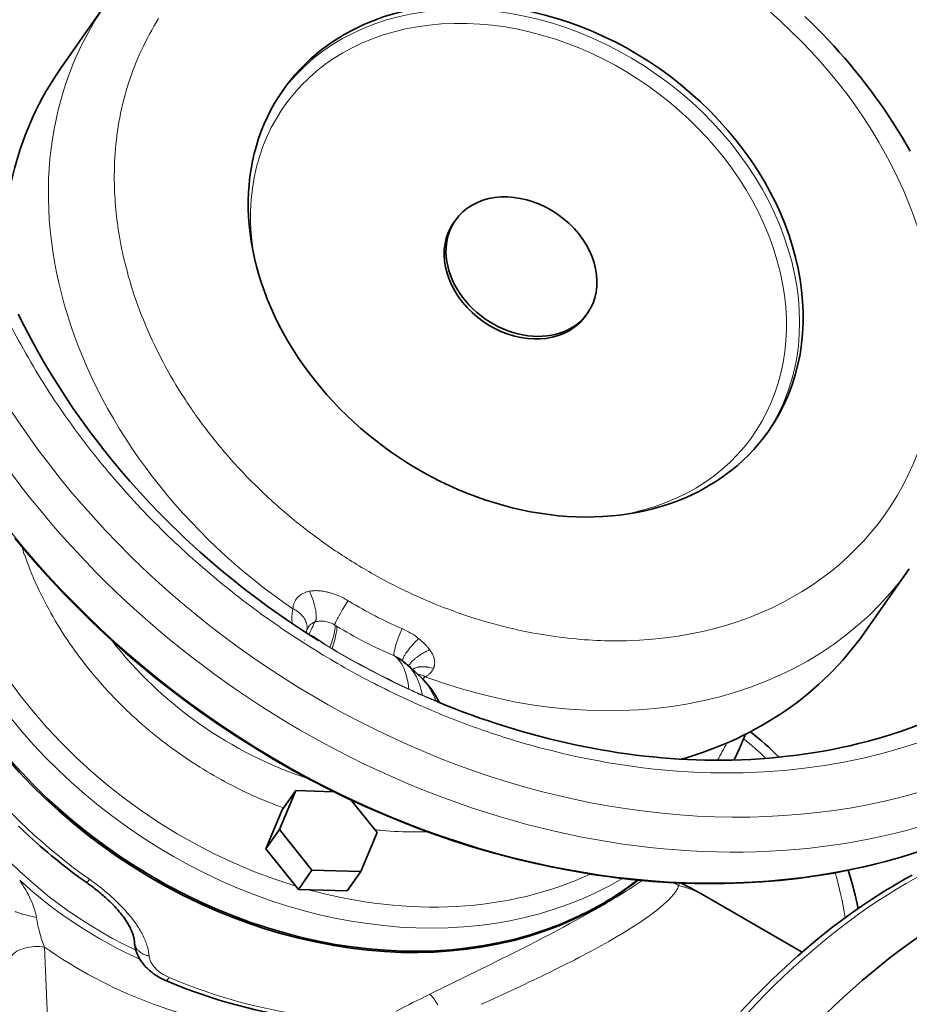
# Model space of a CAD drawing. Header units: inches. Extents: x 2990 to 3303, y 339 to 666.
# Tile 24 of 26: x 3250 to 3284, y 608 to 647. Entities that reach past the tile are written whole.
import ezdxf

# ---------------------------------------------------------------- set-up
doc = ezdxf.new("R2010")
doc.units = ezdxf.units.IN
doc.header["$MEASUREMENT"] = 0

msp = doc.modelspace()

# ---------------------------------------------------------------- linework, layer by layer
at = {"color": 7, "lineweight": 35, "ltscale": 0.384255}
msp.add_line((3253.008, 647.263), (3251.24, 644.748), dxfattribs=at)
at = {"color": 7, "lineweight": 35, "ltscale": 0.015371}
msp.add_line((3266.604, 638.706), (3266.674, 638.807), dxfattribs=at)
at = {"color": 7, "lineweight": 35, "ltscale": 0.015369}
msp.add_line((3271.769, 635.076), (3271.839, 635.176), dxfattribs=at)
at = {"color": 7, "lineweight": 35, "ltscale": 0.384257}
msp.add_line((3284.423, 625.18), (3282.655, 622.665), dxfattribs=at)
at = {"color": 7, "lineweight": 13, "ltscale": 0.008104}
msp.add_line((3262.473, 623.932), (3262.528, 623.898), dxfattribs=at)
at = {"color": 7, "lineweight": 13, "ltscale": 0.008849}
msp.add_line((3262.017, 622.942), (3261.957, 622.98), dxfattribs=at)
at = {"color": 7, "lineweight": 13, "ltscale": 0.000556}
msp.add_line((3261.006, 622.572), (3261.002, 622.572), dxfattribs=at)
at = {"color": 7, "lineweight": 13, "ltscale": 0.000326}
msp.add_line((3261.004, 622.57), (3261.006, 622.572), dxfattribs=at)
at = {"color": 7, "lineweight": 35, "ltscale": 0.000223}
msp.add_line((3260.765, 622.395), (3260.764, 622.393), dxfattribs=at)
at = {"color": 7, "lineweight": 13, "ltscale": 0.013055}
msp.add_line((3261.408, 622.317), (3261.32, 622.372), dxfattribs=at)
at = {"color": 7, "lineweight": 13, "ltscale": 0.013085}
msp.add_line((3261.76, 622.098), (3261.85, 622.044), dxfattribs=at)
at = {"color": 7, "lineweight": 35, "ltscale": 0.206735}
for p, q in [((3259.79, 614.981), (3260.427, 616.508)), ((3259.896, 615.753), (3259.26, 614.227)), ((3263.609, 614.868), (3262.972, 613.341))]:
    msp.add_line(p, q, dxfattribs=at)
at = {"color": 7, "lineweight": 35, "ltscale": 0.115276}
for p, q in [((3260.427, 616.508), (3259.896, 615.753)), ((3259.79, 614.981), (3259.26, 614.227)), ((3262.442, 612.587), (3262.972, 613.341))]:
    msp.add_line(p, q, dxfattribs=at)
at = {"color": 7, "lineweight": 35, "ltscale": 0.185898}
msp.add_line((3260.427, 616.508), (3261.913, 616.464), dxfattribs=at)
at = {"color": 7, "lineweight": 35, "ltscale": 0.204073}
msp.add_line((3262.586, 616.14), (3263.609, 614.868), dxfattribs=at)
at = {"color": 7, "lineweight": 35, "ltscale": 0.253941}
msp.add_line((3261.063, 613.398), (3259.79, 614.981), dxfattribs=at)
at = {"color": 7, "lineweight": 35, "ltscale": 0.253939}
msp.add_line((3259.26, 614.227), (3260.533, 612.644), dxfattribs=at)
at = {"color": 7, "lineweight": 35, "ltscale": 0.115277}
msp.add_line((3261.063, 613.398), (3260.533, 612.644), dxfattribs=at)
at = {"color": 7, "lineweight": 35, "ltscale": 0.238753}
msp.add_line((3262.972, 613.341), (3261.063, 613.398), dxfattribs=at)
at = {"color": 7, "lineweight": 35, "ltscale": 0.011063}
msp.add_line((3282.036, 613.393), (3282.062, 613.308), dxfattribs=at)
at = {"color": 7, "lineweight": 35, "ltscale": 0.238756}
msp.add_line((3260.533, 612.644), (3262.442, 612.587), dxfattribs=at)
at = {"color": 7, "lineweight": 35}
msp.add_line((3276.425, 612.389), (3280.231, 610.192), dxfattribs=at)
at = {"color": 7, "lineweight": 13, "ltscale": 0.412681}
msp.add_line((3250.743, 607.089), (3250.603, 610.387), dxfattribs=at)
at = {"color": 7, "lineweight": 13, "ltscale": 0.199693}
msp.add_line((3267.11, 609.247), (3265.676, 608.543), dxfattribs=at)
at = {"color": 7, "lineweight": 35}
for points in [[(3284.459, 641.502), (3284.302, 641.778), (3284.143, 642.049), (3283.979, 642.318), (3283.81, 642.586), (3283.638, 642.852), (3283.461, 643.115), (3283.279, 643.376), (3283.094, 643.636), (3282.905, 643.893), (3282.711, 644.147), (3282.514, 644.4), (3282.312, 644.649), (3282.107, 644.897), (3281.898, 645.141), (3281.685, 645.383), (3281.468, 645.623), (3281.248, 645.859), (3281.024, 646.093), (3280.797, 646.324), (3280.566, 646.552), (3280.332, 646.777)], [(3261.32, 622.372), (3260.762, 622.725), (3260.205, 623.094), (3259.907, 623.298), (3259.612, 623.506), (3259.315, 623.719), (3259.02, 623.935), (3258.724, 624.157), (3258.431, 624.383), (3258.137, 624.614), (3257.846, 624.848), (3257.554, 625.089), (3257.266, 625.332), (3256.977, 625.582), (3256.691, 625.834), (3256.405, 626.093), (3256.123, 626.355), (3255.841, 626.622), (3255.563, 626.892), (3255.286, 627.168), (3255.012, 627.448), (3254.74, 627.732), (3254.471, 628.02), (3254.204, 628.313), (3253.941, 628.609), (3253.681, 628.91), (3253.424, 629.214), (3253.17, 629.523), (3252.92, 629.835), (3252.674, 630.151), (3252.431, 630.471), (3252.193, 630.794), (3251.958, 631.121), (3251.728, 631.451), (3251.502, 631.784), (3251.198, 632.248), (3250.904, 632.717), (3250.618, 633.192), (3250.342, 633.672), (3250.076, 634.157), (3249.82, 634.646), (3249.574, 635.139)], [(3276.455, 612.868), (3276.026, 612.874), (3275.588, 612.887), (3275.187, 612.905), (3274.779, 612.928), (3274.365, 612.958), (3273.943, 612.994), (3273.515, 613.036), (3273.081, 613.085), (3272.639, 613.141), (3272.191, 613.205), (3271.609, 613.297), (3271.017, 613.402), (3270.414, 613.521), (3269.8, 613.653), (3269.176, 613.8), (3268.541, 613.963), (3267.897, 614.141), (3267.243, 614.336), (3266.58, 614.548), (3265.908, 614.778), (3265.228, 615.026), (3264.539, 615.293), (3263.844, 615.579), (3263.141, 615.885), (3262.432, 616.212), (3261.718, 616.56), (3261, 616.93), (3260.277, 617.322), (3259.552, 617.736), (3258.825, 618.173), (3258.097, 618.633), (3257.369, 619.117), (3256.642, 619.625), (3255.918, 620.156), (3255.199, 620.711), (3254.84, 620.999), (3254.484, 621.291), (3254.128, 621.59), (3253.776, 621.894), (3253.424, 622.205), (3253.076, 622.521), (3252.729, 622.844), (3252.386, 623.171), (3252.045, 623.506), (3251.707, 623.845), (3251.372, 624.191), (3251.041, 624.541), (3250.712, 624.899), (3250.389, 625.26), (3250.068, 625.628), (3249.752, 626.001), (3249.44, 626.379)], [(3264.453, 621.685), (3264.489, 621.661), (3264.525, 621.635), (3264.562, 621.609), (3264.598, 621.582), (3264.645, 621.545), (3264.693, 621.507), (3264.741, 621.467), (3264.791, 621.425)], [(3264.791, 621.425), (3264.843, 621.381), (3264.919, 621.313), (3264.997, 621.242), (3265.097, 621.15), (3265.193, 621.059), (3265.251, 621.003), (3265.305, 620.95), (3265.357, 620.898), (3265.407, 620.847)], [(3252.266, 612.899), (3252.107, 613.012), (3251.95, 613.126), (3251.794, 613.241), (3251.639, 613.358), (3251.485, 613.476), (3251.332, 613.595), (3251.18, 613.715), (3251.029, 613.837), (3250.88, 613.96), (3250.731, 614.084), (3250.584, 614.21), (3250.437, 614.337), (3250.292, 614.464), (3250.148, 614.594), (3250.006, 614.724), (3249.864, 614.855), (3249.724, 614.988), (3249.585, 615.121)], [(3277.831, 607.864), (3278.317, 608.378), (3278.563, 608.629), (3278.81, 608.876), (3279.059, 609.119), (3279.31, 609.358), (3279.562, 609.593), (3279.815, 609.824), (3280.07, 610.051), (3280.326, 610.273), (3280.583, 610.491), (3280.841, 610.705), (3281.111, 610.923), (3281.383, 611.136), (3281.769, 611.43), (3282.157, 611.713), (3282.547, 611.986), (3282.938, 612.248), (3283.203, 612.419), (3283.468, 612.586), (3283.734, 612.747), (3284, 612.903), (3284.266, 613.054), (3284.532, 613.2)], [(3254.122, 610.589), (3254.12, 610.613), (3254.118, 610.638), (3254.115, 610.664), (3254.111, 610.691), (3254.106, 610.718), (3254.1, 610.747), (3254.093, 610.776), (3254.086, 610.806), (3254.077, 610.837), (3254.067, 610.869), (3254.056, 610.902), (3254.044, 610.935), (3254.034, 610.962), (3254.023, 610.989), (3254.012, 611.017), (3254, 611.045), (3253.983, 611.081), (3253.967, 611.116), (3253.948, 611.153), (3253.929, 611.189), (3253.908, 611.227), (3253.887, 611.264), (3253.864, 611.303), (3253.841, 611.342), (3253.817, 611.378), (3253.794, 611.415), (3253.768, 611.452), (3253.743, 611.489), (3253.716, 611.527), (3253.688, 611.565), (3253.659, 611.604), (3253.63, 611.642), (3253.604, 611.674), (3253.578, 611.707), (3253.552, 611.739), (3253.524, 611.772), (3253.496, 611.805), (3253.468, 611.838), (3253.409, 611.904), (3253.348, 611.97), (3253.285, 612.036), (3253.22, 612.102), (3253.153, 612.168), (3253.091, 612.228), (3253.028, 612.287), (3252.984, 612.327), (3252.939, 612.367), (3252.894, 612.406), (3252.849, 612.446), (3252.803, 612.485), (3252.756, 612.524), (3252.709, 612.563), (3252.661, 612.601), (3252.613, 612.64), (3252.565, 612.678), (3252.516, 612.716), (3252.466, 612.753), (3252.417, 612.79), (3252.367, 612.827), (3252.316, 612.863), (3252.266, 612.899)], [(3254.122, 610.589), (3254.124, 610.552), (3254.128, 610.515), (3254.132, 610.477), (3254.138, 610.441), (3254.144, 610.404), (3254.152, 610.369), (3254.16, 610.333), (3254.169, 610.298), (3254.179, 610.263), (3254.19, 610.228), (3254.202, 610.194), (3254.215, 610.16), (3254.232, 610.118), (3254.25, 610.076), (3254.269, 610.036), (3254.29, 609.995), (3254.312, 609.956), (3254.334, 609.917), (3254.358, 609.879), (3254.383, 609.841), (3254.398, 609.819), (3254.413, 609.798), (3254.443, 609.758), (3254.473, 609.719), (3254.505, 609.68), (3254.538, 609.643), (3254.572, 609.606), (3254.607, 609.57), (3254.643, 609.535), (3254.679, 609.501), (3254.702, 609.481), (3254.724, 609.461), (3254.747, 609.442), (3254.77, 609.423), (3254.797, 609.401), (3254.824, 609.38), (3254.852, 609.36), (3254.88, 609.339), (3254.908, 609.32), (3254.936, 609.3), (3254.965, 609.281), (3254.994, 609.263), (3255.036, 609.237), (3255.079, 609.212), (3255.122, 609.188), (3255.166, 609.164), (3255.21, 609.142), (3255.255, 609.12), (3255.3, 609.1), (3255.345, 609.08)]]:
    msp.add_lwpolyline(points, dxfattribs=at)
at = {"color": 7, "lineweight": 13}
for points in [[(3253.341, 640.05), (3253.346, 639.914), (3253.353, 639.777), (3253.361, 639.641), (3253.37, 639.505), (3253.381, 639.369), (3253.393, 639.233), (3253.407, 639.098), (3253.421, 638.962), (3253.438, 638.827), (3253.455, 638.691), (3253.465, 638.616), (3253.476, 638.541), (3253.487, 638.466), (3253.498, 638.391), (3253.522, 638.241), (3253.548, 638.091), (3253.575, 637.942), (3253.604, 637.793), (3253.634, 637.644), (3253.666, 637.495), (3253.699, 637.347)], [(3253.699, 637.347), (3253.733, 637.203), (3253.768, 637.06), (3253.805, 636.916), (3253.843, 636.773), (3253.882, 636.629), (3253.923, 636.485), (3253.966, 636.341), (3254.01, 636.197), (3254.056, 636.053), (3254.103, 635.909), (3254.151, 635.765), (3254.202, 635.621), (3254.253, 635.476), (3254.306, 635.332), (3254.361, 635.188), (3254.414, 635.052), (3254.469, 634.915), (3254.524, 634.779), (3254.583, 634.64)], [(3260.969, 624.302), (3260.929, 624.293), (3260.89, 624.284), (3260.871, 624.278), (3260.852, 624.273), (3260.823, 624.263), (3260.795, 624.253), (3260.768, 624.242), (3260.741, 624.23), (3260.711, 624.216), (3260.682, 624.2), (3260.653, 624.183), (3260.626, 624.166), (3260.6, 624.147), (3260.575, 624.127), (3260.551, 624.107), (3260.529, 624.087), (3260.509, 624.067), (3260.489, 624.045), (3260.471, 624.024), (3260.454, 624.001), (3260.438, 623.979), (3260.429, 623.965), (3260.42, 623.951), (3260.404, 623.922), (3260.39, 623.894), (3260.377, 623.865), (3260.365, 623.837), (3260.355, 623.809), (3260.347, 623.78), (3260.339, 623.752), (3260.333, 623.724), (3260.33, 623.706), (3260.327, 623.689), (3260.322, 623.654), (3260.319, 623.619), (3260.319, 623.618)], [(3262.473, 623.932), (3262.42, 623.964), (3262.366, 623.994), (3262.311, 624.024), (3262.256, 624.052), (3262.201, 624.079), (3262.145, 624.105), (3262.088, 624.129), (3262.031, 624.152), (3261.981, 624.172), (3261.93, 624.19), (3261.879, 624.207), (3261.829, 624.223), (3261.778, 624.238), (3261.727, 624.252), (3261.696, 624.26), (3261.666, 624.268), (3261.636, 624.275), (3261.606, 624.281), (3261.56, 624.29), (3261.514, 624.298), (3261.468, 624.305), (3261.422, 624.311), (3261.371, 624.317), (3261.32, 624.32), (3261.268, 624.323), (3261.23, 624.324), (3261.192, 624.324), (3261.154, 624.322), (3261.116, 624.32), (3261.079, 624.317), (3261.042, 624.313), (3261.005, 624.308), (3260.969, 624.302)], [(3260.969, 624.302), (3260.997, 624.238), (3261.023, 624.173), (3261.048, 624.108), (3261.072, 624.043), (3261.095, 623.977), (3261.117, 623.911), (3261.137, 623.845), (3261.155, 623.779), (3261.172, 623.714), (3261.18, 623.681), (3261.188, 623.649), (3261.194, 623.618), (3261.2, 623.588), (3261.208, 623.548), (3261.215, 623.508), (3261.22, 623.468), (3261.226, 623.425), (3261.229, 623.383), (3261.232, 623.342), (3261.232, 623.322), (3261.233, 623.302), (3261.232, 623.272), (3261.23, 623.244), (3261.227, 623.217), (3261.225, 623.204), (3261.223, 623.192), (3261.22, 623.18), (3261.217, 623.169), (3261.211, 623.153), (3261.205, 623.138), (3261.201, 623.131), (3261.197, 623.125), (3261.191, 623.115), (3261.184, 623.107), (3261.176, 623.1), (3261.168, 623.095), (3261.159, 623.09)], [(3262.473, 623.932), (3262.432, 623.867), (3262.392, 623.801), (3262.351, 623.736), (3262.312, 623.67), (3262.26, 623.584), (3262.209, 623.498), (3262.161, 623.414), (3262.111, 623.323), (3262.087, 623.28), (3262.065, 623.238), (3262.037, 623.185), (3262.013, 623.137), (3261.992, 623.093), (3261.982, 623.071), (3261.974, 623.052), (3261.968, 623.036), (3261.963, 623.023), (3261.958, 623.006), (3261.956, 622.999), (3261.955, 622.993), (3261.955, 622.988), (3261.955, 622.984), (3261.956, 622.981), (3261.957, 622.98)], [(3260.319, 623.618), (3260.358, 623.599), (3260.395, 623.578), (3260.432, 623.556), (3260.468, 623.534), (3260.486, 623.522), (3260.503, 623.51), (3260.526, 623.493), (3260.548, 623.476), (3260.57, 623.458), (3260.597, 623.434), (3260.624, 623.409), (3260.649, 623.384), (3260.673, 623.357), (3260.696, 623.33), (3260.718, 623.303), (3260.739, 623.274), (3260.758, 623.245), (3260.776, 623.216), (3260.793, 623.185), (3260.808, 623.155), (3260.822, 623.123), (3260.828, 623.108), (3260.834, 623.092), (3260.841, 623.071), (3260.847, 623.049), (3260.853, 623.028), (3260.86, 622.999), (3260.865, 622.97), (3260.869, 622.942), (3260.871, 622.913), (3260.872, 622.884), (3260.872, 622.855), (3260.87, 622.826), (3260.867, 622.798), (3260.863, 622.77)], [(3261.159, 623.09), (3261.158, 623.086), (3261.156, 623.079), (3261.153, 623.07), (3261.142, 623.042), (3261.126, 623.003), (3261.105, 622.954), (3261.077, 622.889), (3261.043, 622.813), (3260.999, 622.716), (3260.949, 622.605)], [(3261.767, 622.106), (3261.725, 622.132), (3261.684, 622.157), (3261.603, 622.209), (3261.526, 622.261), (3261.489, 622.286), (3261.418, 622.334), (3261.325, 622.398), (3261.257, 622.445), (3261.226, 622.465), (3261.185, 622.492), (3261.15, 622.514), (3261.133, 622.524), (3261.117, 622.533), (3261.102, 622.541), (3261.087, 622.548), (3261.067, 622.557), (3261.057, 622.561), (3261.047, 622.564), (3261.033, 622.568), (3261.02, 622.57), (3261.006, 622.572)], [(3264.585, 622.838), (3264.547, 622.748), (3264.509, 622.657), (3264.473, 622.566), (3264.439, 622.475), (3264.422, 622.43), (3264.406, 622.385), (3264.386, 622.325), (3264.367, 622.267), (3264.349, 622.21), (3264.329, 622.143), (3264.32, 622.11), (3264.311, 622.078), (3264.299, 622.033), (3264.29, 621.989), (3264.281, 621.948), (3264.275, 621.91), (3264.271, 621.88), (3264.27, 621.866), (3264.269, 621.852), (3264.269, 621.836), (3264.269, 621.821), (3264.271, 621.808), (3264.273, 621.797), (3264.275, 621.791), (3264.276, 621.787), (3264.278, 621.783), (3264.28, 621.78), (3264.283, 621.776), (3264.287, 621.774)], [(3269.917, 622.632), (3270.082, 622.603), (3270.247, 622.577), (3270.411, 622.552), (3270.575, 622.528), (3270.739, 622.506), (3270.903, 622.486), (3271.066, 622.467), (3271.229, 622.45), (3271.391, 622.434), (3271.553, 622.42), (3271.715, 622.407), (3271.877, 622.396), (3272.037, 622.387), (3272.198, 622.379), (3272.358, 622.372), (3272.517, 622.367), (3272.676, 622.364), (3272.835, 622.362)], [(3265.233, 622.452), (3265.175, 622.394), (3265.118, 622.336), (3265.062, 622.277), (3265.008, 622.218), (3264.955, 622.158), (3264.93, 622.128), (3264.905, 622.098), (3264.868, 622.053), (3264.833, 622.008), (3264.799, 621.964), (3264.767, 621.92), (3264.737, 621.876), (3264.722, 621.854), (3264.708, 621.832), (3264.689, 621.8), (3264.671, 621.769), (3264.655, 621.739), (3264.641, 621.71), (3264.629, 621.682), (3264.624, 621.669), (3264.62, 621.657), (3264.615, 621.64), (3264.611, 621.625), (3264.608, 621.61), (3264.607, 621.597), (3264.607, 621.585), (3264.609, 621.574)], [(3265.665, 622.018), (3265.641, 622.049), (3265.616, 622.08), (3265.591, 622.11), (3265.572, 622.132), (3265.552, 622.155), (3265.511, 622.198), (3265.469, 622.241), (3265.426, 622.284), (3265.381, 622.326), (3265.333, 622.368), (3265.284, 622.41), (3265.233, 622.452)], [(3265.665, 622.018), (3265.603, 621.988), (3265.542, 621.957), (3265.481, 621.924), (3265.421, 621.89), (3265.392, 621.872), (3265.362, 621.855), (3265.313, 621.824), (3265.265, 621.792), (3265.218, 621.76), (3265.173, 621.727), (3265.129, 621.693), (3265.107, 621.676), (3265.086, 621.658), (3265.067, 621.641), (3265.048, 621.625), (3265.014, 621.593), (3264.997, 621.578), (3264.982, 621.562), (3264.959, 621.538), (3264.938, 621.515), (3264.918, 621.491), (3264.9, 621.468), (3264.884, 621.444), (3264.87, 621.422), (3264.863, 621.41), (3264.857, 621.398), (3264.852, 621.388), (3264.847, 621.377)], [(3265.814, 621.28), (3265.82, 621.294), (3265.826, 621.308), (3265.832, 621.327), (3265.839, 621.346), (3265.844, 621.366), (3265.849, 621.388), (3265.854, 621.411), (3265.857, 621.435), (3265.86, 621.458), (3265.861, 621.482), (3265.862, 621.506), (3265.862, 621.53), (3265.86, 621.554), (3265.859, 621.57), (3265.857, 621.587), (3265.855, 621.603), (3265.852, 621.619), (3265.846, 621.651), (3265.842, 621.668), (3265.838, 621.685), (3265.833, 621.702), (3265.827, 621.719), (3265.816, 621.752), (3265.803, 621.784), (3265.789, 621.817), (3265.773, 621.848), (3265.756, 621.879), (3265.746, 621.898), (3265.735, 621.915), (3265.713, 621.95), (3265.69, 621.985), (3265.665, 622.018)], [(3265.814, 621.28), (3265.768, 621.294), (3265.722, 621.306), (3265.675, 621.317), (3265.629, 621.327), (3265.583, 621.335), (3265.56, 621.338), (3265.536, 621.341), (3265.513, 621.343), (3265.491, 621.346), (3265.451, 621.348), (3265.411, 621.349), (3265.372, 621.349), (3265.333, 621.348), (3265.295, 621.345), (3265.277, 621.342), (3265.258, 621.34), (3265.24, 621.337), (3265.222, 621.334), (3265.204, 621.33), (3265.186, 621.326), (3265.156, 621.319), (3265.126, 621.309), (3265.097, 621.299), (3265.07, 621.287), (3265.056, 621.281), (3265.043, 621.275), (3265.026, 621.265), (3265.009, 621.256), (3264.994, 621.245)], [(3265.493, 620.951), (3265.51, 620.96), (3265.528, 620.97), (3265.544, 620.981), (3265.561, 620.991), (3265.583, 621.007), (3265.605, 621.022), (3265.626, 621.039), (3265.65, 621.06), (3265.674, 621.082), (3265.697, 621.105), (3265.708, 621.118), (3265.719, 621.13), (3265.73, 621.143), (3265.74, 621.155), (3265.757, 621.179), (3265.773, 621.203), (3265.788, 621.227), (3265.801, 621.253), (3265.814, 621.28)], [(3265.907, 620.033), (3265.831, 620.059), (3265.786, 620.074), (3265.738, 620.091), (3265.686, 620.11), (3265.633, 620.13), (3265.573, 620.154), (3265.512, 620.179), (3265.449, 620.205), (3265.379, 620.236)], [(3266.027, 619.989), (3266.026, 619.99), (3266.024, 619.992), (3266.02, 619.995), (3266.012, 619.998), (3266.005, 620.001), (3265.986, 620.007), (3265.953, 620.018), (3265.907, 620.033)], [(3252.362, 613.038), (3252.444, 612.98), (3252.525, 612.921), (3252.605, 612.861), (3252.684, 612.801), (3252.763, 612.74), (3252.841, 612.678), (3252.918, 612.616), (3252.994, 612.553), (3253.069, 612.489), (3253.143, 612.425), (3253.216, 612.36), (3253.288, 612.295), (3253.359, 612.229), (3253.428, 612.163), (3253.496, 612.097), (3253.563, 612.03), (3253.628, 611.962), (3253.692, 611.895), (3253.755, 611.827), (3253.816, 611.758), (3253.875, 611.69), (3253.933, 611.622), (3253.989, 611.553), (3254.043, 611.484), (3254.096, 611.415), (3254.146, 611.346), (3254.17, 611.311), (3254.195, 611.277), (3254.218, 611.242), (3254.241, 611.207), (3254.277, 611.152), (3254.311, 611.097), (3254.345, 611.042), (3254.377, 610.986), (3254.407, 610.931), (3254.436, 610.876), (3254.464, 610.822), (3254.49, 610.767), (3254.515, 610.712), (3254.538, 610.657), (3254.559, 610.606), (3254.578, 610.555), (3254.596, 610.504), (3254.612, 610.453), (3254.627, 610.402)], [(3273.976, 612.991), (3273.859, 612.91), (3273.743, 612.831), (3273.623, 612.752), (3273.554, 612.706), (3273.478, 612.657), (3273.366, 612.586), (3273.245, 612.509), (3273.118, 612.43), (3272.976, 612.343), (3272.833, 612.256), (3272.692, 612.172), (3272.593, 612.113), (3272.498, 612.057), (3272.318, 611.953)], [(3275.401, 612.795), (3275.396, 612.775), (3275.389, 612.754), (3275.381, 612.732), (3275.372, 612.71), (3275.365, 612.695), (3275.357, 612.679), (3275.34, 612.647), (3275.321, 612.614), (3275.3, 612.58), (3275.277, 612.545), (3275.251, 612.51), (3275.222, 612.472)], [(3249.463, 611.777), (3249.476, 611.771), (3249.49, 611.764), (3249.523, 611.75), (3249.56, 611.736), (3249.601, 611.721), (3249.646, 611.706), (3249.693, 611.691), (3249.731, 611.68), (3249.77, 611.668), (3249.816, 611.656), (3249.863, 611.643), (3249.915, 611.629), (3249.967, 611.616), (3250.072, 611.59), (3250.18, 611.565), (3250.289, 611.541)], [(3250.18, 611.96), (3250.201, 611.9), (3250.22, 611.84), (3250.229, 611.81), (3250.238, 611.78), (3250.251, 611.732), (3250.263, 611.684), (3250.273, 611.636), (3250.282, 611.588), (3250.289, 611.541)], [(3272.318, 611.953), (3272.096, 611.826), (3271.869, 611.697), (3271.636, 611.568), (3271.399, 611.437), (3271.153, 611.304), (3270.903, 611.169), (3270.647, 611.033), (3270.388, 610.897), (3270.124, 610.759), (3269.858, 610.622), (3269.5, 610.438), (3269.135, 610.253), (3268.773, 610.071), (3268.4, 609.884), (3268.022, 609.696), (3267.564, 609.47), (3267.11, 609.247)], [(3274.768, 612.014), (3274.731, 611.982), (3274.693, 611.951), (3274.614, 611.886), (3274.531, 611.82), (3274.444, 611.753), (3274.353, 611.684), (3274.259, 611.615), (3274.161, 611.545), (3274.07, 611.481), (3273.973, 611.414)], [(3254.122, 610.589), (3254.123, 610.565), (3254.127, 610.541), (3254.131, 610.517), (3254.136, 610.493), (3254.143, 610.47), (3254.151, 610.447), (3254.16, 610.424), (3254.166, 610.411), (3254.172, 610.398), (3254.185, 610.372), (3254.2, 610.347), (3254.217, 610.323), (3254.234, 610.299), (3254.252, 610.278), (3254.271, 610.257), (3254.291, 610.236), (3254.313, 610.217), (3254.335, 610.198), (3254.358, 610.18), (3254.379, 610.165), (3254.401, 610.15), (3254.424, 610.136), (3254.447, 610.123), (3254.463, 610.114), (3254.479, 610.106), (3254.512, 610.091), (3254.538, 610.08), (3254.565, 610.07), (3254.593, 610.06), (3254.62, 610.052), (3254.639, 610.047), (3254.658, 610.042), (3254.695, 610.033)], [(3265.676, 608.543), (3265.686, 608.535), (3265.696, 608.526), (3265.718, 608.505), (3265.741, 608.48), (3265.766, 608.452), (3265.78, 608.435), (3265.794, 608.417), (3265.809, 608.397), (3265.825, 608.376), (3265.854, 608.334), (3265.883, 608.291), (3265.912, 608.245), (3265.94, 608.199), (3265.966, 608.154), (3265.991, 608.11)]]:
    msp.add_lwpolyline(points, dxfattribs=at)
for centre, radius, start, end in [((3264.174, 640.923), 10.781, 147.6647, 155.1039), ((3264.427, 640.808), 11.059, 155.113, 162.3499), ((3264.871, 640.668), 11.525, 162.3563, 169.287), ((3265.491, 640.551), 12.156, 169.2903, 175.8429), ((3266.257, 640.496), 12.923, 175.8426, 181.9772), ((3275.288, 647.993), 29.209, 206.4758, 212.6031), ((3270.934, 641.593), 17.768, 203.0367, 207.9978), ((3271.84, 642.074), 18.794, 207.9964, 212.8964), ((3276.835, 648.977), 31.043, 212.5949, 218.3469), ((3272.641, 642.591), 19.748, 212.8936, 217.733), ((3273.294, 643.094), 20.572, 217.7295, 222.5131), ((3277.99, 649.885), 32.512, 218.3393, 223.7553), ((3273.769, 643.528), 21.215, 222.5093, 227.2455), ((3274.055, 643.835), 21.634, 227.2413, 231.9411), ((3278.736, 650.594), 33.541, 223.7485, 228.8681), ((3274.158, 643.965), 21.801, 231.9369, 236.6127), ((3262.35, 630.098), 13.27, 197.7733, 199.1548), ((3274.107, 643.884), 21.705, 236.6085, 241.2732), ((3279.108, 651.015), 34.103, 228.8625, 233.7222), ((3273.94, 643.577), 21.356, 241.2692, 245.935), ((3273.708, 643.053), 20.782, 245.9314, 250.6087), ((3271.157, 638.114), 16.629, 238.7433, 246.7221), ((3279.176, 651.103), 34.214, 233.7177, 238.3498), ((3261.791, 623.271), 1.512, 166.7647, 178.6443), ((3261.81, 623.27), 1.532, 178.6243, 188.9374), ((3273.457, 642.338), 20.025, 250.6056, 255.3028), ((3264.474, 631.105), 15.626, 209.9772, 215.0409), ((3261.305, 622.656), 0.457, 140.4758, 165.5967), ((3261.308, 622.651), 0.462, 125.3155, 140.1657), ((3261.34, 622.603), 0.519, 110.3935, 125.2088), ((3261.381, 622.499), 0.632, 102.562, 110.5542), ((3261.404, 622.393), 0.74, 95.2577, 102.5355), ((3261.418, 622.25), 0.884, 88.7805, 95.2755), ((3261.415, 622.125), 1.009, 82.8196, 88.8146), ((3261.411, 622.081), 1.053, 70.8898, 82.8786), ((3261.428, 622.129), 1.002, 58.0838, 70.8861), ((3270.586, 636.79), 16.285, 238.2517, 247.242), ((3273.232, 641.477), 19.134, 255.3008, 260.0227), ((3261.326, 622.649), 0.479, 165.3542, 177.4059), ((3263.467, 620.227), 2.841, 51.5477, 66.8137), ((3272.855, 640.31), 21.325, 237.5377, 238.6507), ((3265.091, 631.535), 16.378, 215.0334, 219.8891), ((3279.026, 650.856), 33.925, 238.3463, 242.7778), ((3264.429, 626.464), 5.107, 238.5796, 239.6383), ((3279.759, 652.479), 35.302, 239.5115, 245.0285), ((3261.897, 622.059), 0.0495, 181.8097, 197.2195), ((3279.251, 651.467), 34.183, 239.3989, 245.0984), ((3263.897, 620.843), 1.008, 56.5761, 67.2801), ((3265.558, 631.923), 16.985, 219.8818, 224.5473), ((3265.028, 620.148), 0.927, 59.9123, 79.897), ((3278.745, 650.306), 33.307, 242.7753, 247.0285), ((3264.265, 622.646), 2.094, 302.182, 305.9113), ((3285.266, 664.254), 48.301, 245.0039, 245.6873), ((3278.598, 650.064), 32.636, 245.1019, 246.1121), ((3269.314, 629.099), 9.706, 246.1058, 247.2513), ((3265.941, 632.301), 17.523, 224.5506, 233.3963), ((3271.865, 635.216), 16.335, 247.2971, 247.9748), ((3256.753, 597.77), 24.045, 67.5043, 68.0562), ((3278.407, 649.506), 32.439, 247.0268, 251.1194), ((3278.07, 648.521), 31.398, 251.1184, 255.0641), ((3270.956, 609.656), 11.292, 45.9045, 51.7558), ((3266.038, 632.408), 17.667, 233.3508, 241.6493), ((3265.797, 631.936), 17.137, 241.6088, 250.0455), ((3265.16, 629.404), 14.517, 263.5045, 264.6046), ((3265.114, 628.828), 13.94, 264.5708, 269.9776), ((3265.108, 628.218), 13.329, 270.0051, 272.0154), ((3265.396, 608.73), 16.762, 9.6556, 15.8019), ((3281.866, 613.248), 0.205, 17.0658, 43.2277), ((3243.615, 609.033), 7.208, 31.9076, 33.3932), ((3264.771, 604.245), 15.208, 144.6767, 145.3135), ((3244.099, 609.329), 6.641, 30.3057, 31.9464), ((3245.107, 609.906), 5.48, 26.3311, 30.4219), ((3275.739, 613.537), 0.815, 231.0565, 245.4928), ((3246.686, 610.68), 3.721, 20.1231, 26.4265), ((3254.884, 612.22), 4.645, 188.4021, 192.1237), ((3255.317, 612.305), 5.086, 192.036, 195.4731), ((3255.69, 612.393), 5.469, 195.3241, 198.4791), ((3255.234, 612.236), 4.986, 198.4223, 201.7629), ((3256.514, 639.034), 32.694, 297.5988, 299.8929), ((3252.841, 609.881), 1.861, 4.6915, 16.2706), ((3248.168, 654.96), 50.675, 295.9981, 297.6196), ((3255.643, 610.254), 0.989, 207.2311, 223.6498), ((3255.966, 610.553), 1.43, 223.3842, 236.2881), ((3256.183, 610.867), 1.812, 236.0948, 247.1559), ((3236.108, 679.655), 78.158, 294.91689, 296.00874), ((3214.413, 726.333), 129.631, 294.2596, 294.92117), ((3298.94, 540.532), 75.71, 116.06292, 117.18374)]:
    msp.add_arc(centre, radius, start, end, dxfattribs=at)
at = {"color": 7, "lineweight": 35}
for centre, radius, start, end in [((3260.393, 622.81), 0.494, 342.3248, 346.3345), ((3262.783, 618.298), 3.658, 27.5259, 44.175), ((3266.23, 620.095), 0.23, 207.6047, 221.7578), ((3266.912, 623.133), 11.957, 335.7055, 338.2957), ((3270.618, 609.171), 12.268, 44.7688, 51.7677), ((3267.249, 622.985), 11.589, 332.878, 335.6834), ((3264.738, 608.152), 18.075, 11.9629, 16.5737), ((3266.349, 622.458), 12.048, 299.953, 308.3175), ((3267.894, 597.612), 17.063, 59.999, 63.5776)]:
    msp.add_arc(centre, radius, start, end, dxfattribs=at)
at = {"color": 7, "lineweight": 13}
for centre, major_axis, ratio, start_param, end_param in [((3271.746, 640.533), (23.725, -16.677), 0.788675, 5.432305, 11.715487), ((3271.746, 640.533), (-22.089, 15.527), 0.788675, 2.290713, 5.432306), ((3271.393, 640.03), (-21.271, 14.952), 0.788675, 3.982006, 5.788063), ((3270.544, 638.823), (-21.271, 14.952), 0.788675, 3.984602, 5.432306), ((3270.544, 638.823), (24.543, -17.252), 0.788675, 3.141921, 6.282896), ((3269.422, 637.227), (14.072, -9.891), 0.788675, 5.432306, 8.573899), ((3269.281, 637.026), (9.49, -6.671), 0.788675, 0.013438, 3.128151), ((3268.715, 636.221), (-15.708, 11.041), 0.788675, 6.283171, 7.873696), ((3269.14, 636.825), (9.163, -6.441), 0.788675, 5.60798, 10.100017), ((3271.393, 640.03), (-24.543, 17.252), 0.788675, 0.719917, 3.141575), ((3262.014, 626.687), (-14.726, 10.351), 0.788675, 0.337924, 2.803666), ((3262.226, 626.989), (14.235, -10.006), 0.788675, 3.567126, 5.107893), ((3260.51, 626.621), (9.273, -8.636), 0.761971, 4.105327, 4.329052), ((3268.715, 636.221), (-15.708, 11.041), 0.788675, 1.896611, 3.141578), ((3257.179, 612.981), (-4.766, -10.009), 0.050809, 2.741567, 3.113356), ((3256.675, 611.773), (-5.328, -11.181), 0.053579, 2.763175, 3.114703), ((3260.564, 624.625), (14.726, -10.351), 0.788675, 4.013226, 4.709793), ((3262.579, 627.492), (-10.635, 7.476), 0.788675, 1.200907, 1.940633), ((3257.896, 620.829), (11.454, -8.051), 0.788675, 3.781186, 4.930727), ((3231.161, 554.556), (-33.026, -67.276), 0.102165, 2.984556, 3.126517), ((3224.381, 540.129), (-40.188, -81.443), 0.106964, 3.0055, 3.114321), ((3214.007, 518.641), (-50.956, -102.535), 0.115316, 3.038888, 3.100413), ((3262.226, 626.989), (14.235, -10.006), 0.788675, 0.061717, 0.117587), ((3271.746, 640.533), (22.089, -15.527), 0.788675, 5.148511, 5.432306), ((3284.299, 594.91), (-11, -19.053), 0.57735, 3.141633, 6.283225), ((3257.741, 620.609), (11.444, -8.044), 0.788675, 4.550271, 4.955298), ((3262.226, 626.989), (14.235, -10.006), 0.788675, 5.138196, 5.858122), ((3274.723, 612.351), (0.68, 0.577), 0.259716, 5.836159, 6.127993), ((3270.825, 602.69), (-5.6, -9.699), 0.57735, 3.141633, 3.310987), ((3272.898, 611.543), (2.484, 1.393), 0.234016, 5.424759, 5.77083), ((3269.23, 610.041), (5.995, 2.701), 0.158231, 5.278747, 5.550374), ((3250.25, 609.884), (0.999, 0.042), 0.525839, 1.186909, 2.757706), ((3257.369, 620.079), (12.261, -8.618), 0.788675, 4.714955, 5.329563), ((3257.021, 609.706), (2.318, -0.459), 0.446591, 3.265621, 3.474463), ((3255.658, 609.816), (-0.313, -0.736), 0.160941, 6.283077, 6.928198), ((3259.504, 623.116), (14.726, -10.351), 0.788675, 4.977249, 5.316567)]:
    msp.add_ellipse(centre, major_axis=major_axis, ratio=ratio, start_param=start_param, end_param=end_param, dxfattribs=at)
at = {"color": 7, "lineweight": 35}
for centre, major_axis, ratio, start_param, end_param in [((3269.422, 637.227), (9.49, -6.671), 0.788675, 6.283171, 9.073899), ((3269.422, 637.227), (9.49, -6.671), 0.788675, 2.790713, 3.141578), ((3266.948, 633.706), (-15.708, 11.041), 0.788675, 6.283171, 6.850998), ((3269.422, 637.227), (9.49, -6.671), 0.788675, 3.141578, 6.283171), ((3269.257, 636.992), (-2.583, 1.815), 0.788675, 3.141578, 5.932306), ((3269.257, 636.992), (-2.583, 1.815), 0.788675, 5.932306, 6.283171), ((3269.186, 636.891), (2.583, -1.815), 0.788675, 3.141578, 5.932306), ((3269.257, 636.992), (-2.583, 1.815), 0.788675, 6.283171, 9.424764), ((3269.186, 636.891), (2.583, -1.815), 0.788675, 5.932306, 6.283171), ((3261.342, 625.732), (-14.726, 10.351), 0.788675, 0.229987, 2.790713), ((3261.377, 625.782), (14.726, -10.351), 0.788675, 3.376944, 5.932306), ((3266.948, 633.706), (-15.708, 11.041), 0.788675, 2.573783, 3.141578), ((3270.543, 638.842), (24.532, -17.29), 0.790185, 5.432682, 6.284009), ((3271.475, 639.808), (21.296, -14.573), 0.781018, 5.423776, 5.924884), ((3271.443, 639.996), (21.3, -14.832), 0.781891, 4.982655, 5.431909), ((3286.279, 593.767), (-11, -19.053), 0.57735, 3.141633, 6.283225), ((3261.377, 625.782), (14.726, -10.351), 0.788675, 5.932306, 6.04783), ((3259.465, 623.121), (14.7, -10.42), 0.796252, 4.97967, 5.316474)]:
    msp.add_ellipse(centre, major_axis=major_axis, ratio=ratio, start_param=start_param, end_param=end_param, dxfattribs=at)

doc.saveas('drawing.dxf')
